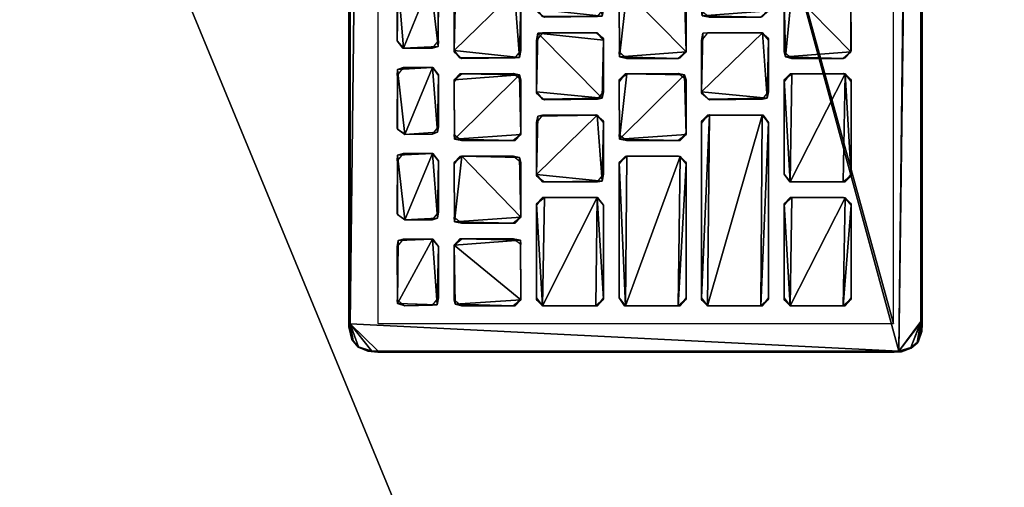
# Model space of a CAD drawing. Header units: inches. Extents: x 491 to 729, y -143 to 65.
# Tile 212 of 256: x 511.05 to 519.48, y -16.16 to -12.16. Entities that reach past the tile are written whole.
import ezdxf

# ---------------------------------------------------------------- set-up
doc = ezdxf.new("R2010")
doc.units = ezdxf.units.IN
doc.header["$MEASUREMENT"] = 0
doc.layers.add('A-FURN', color=7, linetype='Continuous')
doc.layers.add('CET Default', color=7, linetype='Continuous')
for name, color, linetype, true_color in [('CET color Grey19', 7, 'Continuous', 0x303030), ('CET color Grey2', 7, 'Continuous', 0x060606), ('CET color Grey25', 7, 'Continuous', 0x404040), ('CET color tan', 7, 'Continuous', 0xd4b38d)]:
    doc.layers.add(name, color=color, linetype=linetype, true_color=true_color)

# ---------------------------------------------------------------- blocks, each defined once
blk = doc.blocks.new('*C28')
at = {"layer": 'CET color tan', "linetype": 'Continuous'}
mesh = blk.add_polyface(dxfattribs=at)
corners = [(-35, -14.3819, 28.5), (35, -14.3819, 28.5), (35, 14.5, 28.5), (-35, 14.5, 28.5)]
mesh.append_faces([[corners[k] for k in face] for face in [(0, 2, 3, 0)]], dxfattribs={"vtx0": -1, "vtx3": -1})
mesh.append_faces([[corners[k] for k in face] for face in [(0, 1, 2, 0)]], dxfattribs={"vtx2": -1})
mesh = blk.add_polyface(dxfattribs=at)
corners = [(-35, -14.3819, 27.563), (35, 14.5, 27.563), (35, -14.3819, 27.563), (-35, 14.5, 27.563)]
mesh.append_faces([[corners[k] for k in face] for face in [(0, 1, 2, 0)]], dxfattribs={"vtx0": -1, "vtx3": -1})
mesh.append_faces([[corners[k] for k in face] for face in [(0, 3, 1, 0)]], dxfattribs={"vtx2": -1})
blk = doc.blocks.new('*C27')
at = {"layer": 'A-FURN', "linetype": 'Continuous', "rotation": 89.99999999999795}
blk.add_blockref('*C28', (508.6902, -2.6428), dxfattribs=at)
blk = doc.blocks.new('*C48')
at = {"layer": 'CET color Grey19', "linetype": 'Continuous'}
mesh = blk.add_polyface(dxfattribs=at)
corners = [(-8.0358, -2.2079, 0.1865), (8.0343, -2.2079, 0.1865), (8.0343, 2.2087, 0.1865), (-8.0358, 2.2087, 0.1865)]
mesh.append_faces([[corners[k] for k in face] for face in [(0, 2, 3, 0)]], dxfattribs={"vtx0": -1, "vtx3": -1})
mesh.append_faces([[corners[k] for k in face] for face in [(0, 1, 2, 0)]], dxfattribs={"vtx2": -1})
at = {"layer": 'CET color Grey2', "linetype": 'Continuous'}
mesh = blk.add_polyface(dxfattribs=at)
corners = [(-7.8833, 0.3417, 0.2452), (-7.8833, 0.3259, 0.1586), (-7.8282, 0.2748, 0.2452), (-6.9557, 0.3299, 0.2452), (-7.8833, 0.7969, 0.2452), (-7.8833, 0.7811, 0.1586), (-6.9557, 0.7811, 0.2452), (-7.8322, 0.848, 0.1586), (-7.0108, 0.848, 0.2452), (-7.8164, 0.848, 0.2452), (-7.0226, 0.848, 0.1586), (-7.8322, 0.9819, 0.2452), (-7.8833, 1.0481, 0.2452), (-7.8833, 1.0323, 0.1586), (-7.8164, 0.9819, 0.1586), (-7.3213, 0.9858, 0.2452), (-7.3641, 1.5544, 0.2452), (-7.8715, 1.5466, 0.2452), (-7.3602, 0.9819, 0.1586), (-7.3095, 1.0481, 0.1586), (-7.3095, 1.4883, 0.2452), (-7.1245, 0.9819, 0.2452), (-7.1757, 1.0481, 0.2452), (-7.1757, 1.0323, 0.1586), (-7.1087, 0.9819, 0.1586), (-6.6018, 1.4883, 0.2452), (-7.1638, 1.5505, 0.2452), (-6.6569, 0.9819, 0.1586), (-6.9557, 0.7969, 0.1586), (-7.8833, 1.4883, 0.1586), (-7.3095, 1.504, 0.1586), (-7.1757, 1.4883, 0.1586), (-7.8322, 1.5544, 0.1586), (-7.376, 1.5544, 0.1586), (-7.1245, 1.5544, 0.1586), (-7.8794, 1.7395, 0.1586), (-7.8164, 1.6883, 0.1586), (-7.8755, 1.7001, 0.2452), (-7.8833, 1.9749, 0.1586), (-7.8637, 2.0379, 0.2452), (-7.376, 1.6883, 0.2452), (-7.3134, 1.7395, 0.2452), (-7.376, 1.6883, 0.1586), (-7.3134, 1.7355, 0.1586), (-7.3253, 2.034, 0.2452), (-7.3134, 1.9907, 0.1586), (-6.6687, 1.5544, 0.1586), (-7.1481, 1.7395, 0.1586), (-7.1323, 1.6962, 0.2452), (-7.1481, 1.9749, 0.2452), (-7.1481, 1.9749, 0.1586), (-7.0812, 1.6883, 0.1586), (-6.5782, 1.7395, 0.2452), (-7.8322, 2.0419, 0.1586), (-7.376, 2.0419, 0.1586), (-6.5939, 2.0379, 0.2452), (-7.1008, 2.0379, 0.2452), (-7.0969, 2.0419, 0.1586)]
mesh.append_faces([[corners[k] for k in face] for face in [(0, 1, 2, 0), (5, 4, 7, 5), (4, 9, 7, 4), (11, 12, 13, 11), (11, 13, 14, 11), (11, 14, 15, 11), (14, 18, 15, 14), (18, 19, 15, 18), (15, 19, 20, 15), (21, 22, 23, 21), (21, 23, 24, 21), (21, 24, 27, 21), (10, 8, 28, 10), (12, 29, 13, 12), (12, 17, 29, 12), (19, 30, 20, 19), (22, 31, 23, 22), (22, 26, 31, 22), (29, 17, 32, 29), (30, 33, 16, 30), (30, 16, 20, 30), (31, 26, 34, 31), (35, 36, 37, 35), (35, 37, 38, 35), (37, 39, 38, 37), (37, 36, 40, 37), (17, 16, 32, 17), (32, 16, 33, 32), (36, 42, 40, 36), (42, 43, 40, 42), (40, 43, 41, 40), (41, 43, 45, 41), (41, 45, 44, 41), (26, 46, 34, 26), (47, 48, 49, 47), (47, 49, 50, 47), (47, 51, 48, 47), (38, 39, 53, 38), (39, 54, 53, 39), (39, 44, 54, 39), (54, 44, 45, 54), (49, 56, 50, 49), (50, 56, 57, 50)]])
mesh.append_faces([[corners[k] for k in face] for face in [(21, 25, 26, 21)]], dxfattribs={"vtx0": -1, "vtx1": -1, "vtx2": -1, "vtx3": -1})
mesh.append_faces([[corners[k] for k in face] for face in [(0, 3, 4, 0), (37, 41, 39, 37), (48, 52, 49, 48)]], dxfattribs={"vtx0": -1, "vtx1": -1, "vtx3": -1})
mesh.append_faces([[corners[k] for k in face] for face in [(4, 6, 8, 4), (11, 16, 17, 11)]], dxfattribs={"vtx0": -1, "vtx2": -1, "vtx3": -1})
mesh.append_faces([[corners[k] for k in face] for face in [(0, 5, 1, 0), (4, 8, 9, 4), (11, 17, 12, 11), (21, 26, 22, 21), (49, 55, 56, 49)]], dxfattribs={"vtx0": -1, "vtx3": -1})
mesh.append_faces([[corners[k] for k in face] for face in [(7, 9, 10, 7)]], dxfattribs={"vtx1": -1})
mesh.append_faces([[corners[k] for k in face] for face in [(0, 2, 3, 0), (3, 6, 4, 3), (11, 15, 16, 11)]], dxfattribs={"vtx1": -1, "vtx2": -1})
mesh.append_faces([[corners[k] for k in face] for face in [(0, 4, 5, 0), (9, 8, 10, 9), (15, 20, 16, 15), (37, 40, 41, 37), (41, 44, 39, 41)]], dxfattribs={"vtx2": -1})
mesh = blk.add_polyface(dxfattribs=at)
corners = [(-6.9557, 0.3259, 0.1586), (-6.9557, 0.7969, 0.1586), (-6.9557, 0.3299, 0.2452), (-6.9557, 0.7811, 0.2452), (-6.8218, 0.3259, 0.1586), (-6.8179, 0.2866, 0.2452), (-6.8218, 0.7811, 0.1586), (-6.2524, 0.3299, 0.2452), (-6.7593, 0.848, 0.2452), (-6.8218, 0.7969, 0.2452), (-6.2485, 0.3417, 0.1586), (-6.2524, 0.7969, 0.1586), (-6.2603, 0.8362, 0.2452), (-6.1146, 0.3259, 0.1586), (-6.1067, 0.2866, 0.2452), (-6.1146, 0.7969, 0.2452), (-6.1185, 0.7811, 0.1586), (-6.0516, 0.848, 0.2452), (-7.1245, 0.9819, 0.2452), (-6.6136, 0.9937, 0.2452), (-6.6018, 1.4883, 0.2452), (-6.6569, 0.9819, 0.1586), (-7.0108, 0.848, 0.2452), (-6.7711, 0.848, 0.1586), (-6.3149, 0.848, 0.1586), (-6.6018, 1.0481, 0.1586), (-6.4173, 0.9819, 0.2452), (-5.9064, 0.9937, 0.2452), (-6.4566, 1.5505, 0.2452), (-6.4684, 1.0481, 0.2452), (-6.4015, 0.9819, 0.1586), (-5.9497, 0.9819, 0.1586), (-6.4684, 1.0323, 0.1586), (-6.0634, 0.848, 0.1586), (-5.9497, 1.5544, 0.2452), (-6.6058, 1.504, 0.1586), (-6.4684, 1.4883, 0.1586), (-6.6687, 1.5544, 0.1586), (-6.6569, 1.5544, 0.2452), (-7.1638, 1.5505, 0.2452), (-6.4173, 1.5544, 0.1586), (-7.1323, 1.6962, 0.2452), (-7.0812, 1.6883, 0.1586), (-6.6412, 1.6883, 0.2452), (-6.5782, 1.7395, 0.2452), (-6.6451, 1.6883, 0.1586), (-6.5782, 1.7355, 0.1586), (-6.5782, 1.9907, 0.1586), (-6.5939, 2.0379, 0.2452), (-7.1481, 1.9749, 0.2452), (-5.9655, 1.5544, 0.1586), (-6.4133, 1.7395, 0.1586), (-6.3503, 1.6883, 0.1586), (-6.3976, 1.6962, 0.2452), (-6.4173, 1.9749, 0.2452), (-6.4133, 1.9749, 0.1586), (-5.9064, 1.6883, 0.2452), (-5.8434, 1.7395, 0.2452), (-5.9104, 1.6883, 0.1586), (-7.1008, 2.0379, 0.2452), (-7.0969, 2.0419, 0.1586), (-6.6412, 2.0419, 0.1586), (-5.8592, 2.0379, 0.2452), (-6.37, 2.0379, 0.2452), (-6.3661, 2.0419, 0.1586), (-5.9104, 2.0419, 0.1586)]
mesh.append_faces([[corners[k] for k in face] for face in [(4, 5, 6, 4), (5, 9, 6, 5), (7, 10, 11, 7), (7, 11, 12, 7), (13, 14, 15, 13), (13, 15, 16, 13), (18, 21, 19, 18), (22, 3, 1, 22), (6, 9, 23, 6), (9, 8, 23, 9), (23, 8, 24, 23), (8, 12, 24, 8), (21, 25, 19, 21), (19, 25, 20, 19), (26, 30, 31, 26), (26, 31, 27, 26), (26, 29, 32, 26), (26, 32, 30, 26), (24, 12, 11, 24), (16, 15, 33, 16), (15, 17, 33, 15), (25, 35, 20, 25), (29, 36, 32, 29), (29, 28, 36, 29), (35, 37, 38, 35), (35, 38, 20, 35), (36, 28, 40, 36), (39, 38, 37, 39), (41, 42, 43, 41), (42, 45, 43, 42), (45, 46, 43, 45), (43, 46, 44, 43), (46, 47, 44, 46), (44, 47, 48, 44), (28, 50, 40, 28), (28, 34, 50, 28), (51, 52, 53, 51), (51, 53, 54, 51), (51, 54, 55, 51), (53, 52, 56, 53), (52, 58, 56, 52), (61, 48, 47, 61), (54, 63, 55, 54), (55, 63, 64, 55)]])
mesh.append_faces([[corners[k] for k in face] for face in [(5, 7, 8, 5)]], dxfattribs={"vtx0": -1, "vtx1": -1, "vtx2": -1, "vtx3": -1})
mesh.append_faces([[corners[k] for k in face] for face in [(53, 57, 54, 53)]], dxfattribs={"vtx0": -1, "vtx1": -1, "vtx3": -1})
mesh.append_faces([[corners[k] for k in face] for face in [(27, 34, 28, 27)]], dxfattribs={"vtx0": -1, "vtx2": -1, "vtx3": -1})
mesh.append_faces([[corners[k] for k in face] for face in [(2, 1, 3, 2), (5, 8, 9, 5), (14, 17, 15, 14), (26, 28, 29, 26), (60, 48, 61, 60), (54, 62, 63, 54), (64, 62, 65, 64)]], dxfattribs={"vtx0": -1, "vtx3": -1})
mesh.append_faces([[corners[k] for k in face] for face in [(0, 1, 2, 0), (59, 48, 60, 59), (63, 62, 64, 63)]], dxfattribs={"vtx1": -1})
mesh.append_faces([[corners[k] for k in face] for face in [(26, 27, 28, 26), (44, 48, 49, 44)]], dxfattribs={"vtx1": -1, "vtx2": -1})
mesh.append_faces([[corners[k] for k in face] for face in [(7, 12, 8, 7), (18, 19, 20, 18), (20, 38, 39, 20), (41, 43, 44, 41), (53, 56, 57, 53)]], dxfattribs={"vtx2": -1})
mesh = blk.add_polyface(dxfattribs=at)
corners = [(-6.1067, 0.2866, 0.2452), (-5.6077, 0.2748, 0.2452), (-5.5486, 0.8362, 0.2452), (-6.0516, 0.848, 0.2452), (-5.5447, 0.3299, 0.2452), (-5.5447, 0.3417, 0.1586), (-5.5447, 0.7969, 0.1586), (-5.4074, 0.3259, 0.1586), (-5.4034, 0.2866, 0.2452), (-5.4113, 0.7811, 0.1586), (-5.4074, 0.7969, 0.2452), (-4.8375, 0.3299, 0.2452), (-5.3444, 0.848, 0.2452), (-6.0634, 0.848, 0.1586), (-5.6116, 0.848, 0.1586), (-5.9497, 0.9819, 0.1586), (-5.8946, 1.0481, 0.1586), (-5.9064, 0.9937, 0.2452), (-5.8985, 1.4883, 0.2452), (-5.9497, 1.5544, 0.2452), (-5.7568, 0.9937, 0.2452), (-5.2578, 0.9819, 0.2452), (-5.1913, 1.0363, 0.2452), (-5.6982, 1.5544, 0.2452), (-5.7607, 1.504, 0.2452), (-5.7647, 1.4883, 0.1586), (-5.7607, 1.0323, 0.1586), (-5.6982, 0.9819, 0.1586), (-5.242, 0.9819, 0.1586), (-5.3562, 0.848, 0.1586), (-4.9044, 0.848, 0.1586), (-4.8454, 0.8362, 0.2452), (-5.1913, 1.0481, 0.1586), (-5.8985, 1.504, 0.1586), (-5.1913, 1.504, 0.1586), (-5.1992, 1.5426, 0.2452), (-5.9655, 1.5544, 0.1586), (-5.71, 1.5544, 0.1586), (-5.2578, 1.5544, 0.1586), (-5.9104, 1.6883, 0.1586), (-5.8434, 1.7355, 0.1586), (-5.9064, 1.6883, 0.2452), (-5.8434, 1.7395, 0.2452), (-5.8434, 1.9907, 0.1586), (-5.8592, 2.0379, 0.2452), (-6.4173, 1.9749, 0.2452), (-5.6786, 1.7395, 0.1586), (-5.6628, 1.6922, 0.2452), (-5.6786, 1.9867, 0.2452), (-5.6786, 1.9946, 0.1586), (-5.6156, 1.6883, 0.1586), (-5.1559, 1.6922, 0.2452), (-5.1087, 1.7552, 0.2452), (-5.1598, 1.6883, 0.1586), (-5.1087, 1.7552, 0.1586), (-5.1244, 2.034, 0.2452), (-5.1087, 1.9907, 0.1586), (-5.9104, 2.0419, 0.1586), (-5.6156, 2.0419, 0.2452), (-5.6156, 2.0419, 0.1586), (-5.1756, 2.0419, 0.1586)]
mesh.append_faces([[corners[k] for k in face] for face in [(4, 5, 2, 4), (5, 6, 2, 5), (7, 8, 9, 7), (8, 10, 9, 8), (13, 3, 14, 13), (3, 2, 14, 3), (15, 16, 17, 15), (17, 16, 18, 17), (20, 25, 26, 20), (20, 24, 25, 20), (20, 27, 21, 20), (20, 26, 27, 20), (27, 28, 21, 27), (14, 2, 6, 14), (9, 10, 29, 9), (10, 12, 29, 10), (29, 12, 30, 29), (12, 31, 30, 12), (21, 28, 22, 21), (28, 32, 22, 28), (16, 33, 18, 16), (22, 32, 34, 22), (22, 34, 35, 22), (33, 36, 19, 33), (33, 19, 18, 33), (25, 24, 37, 25), (24, 23, 37, 24), (34, 38, 35, 34), (39, 40, 41, 39), (41, 40, 42, 41), (40, 43, 42, 40), (42, 43, 44, 42), (37, 23, 38, 37), (23, 35, 38, 23), (46, 47, 48, 46), (46, 48, 49, 46), (46, 50, 47, 46), (53, 54, 51, 53), (51, 54, 52, 51), (52, 56, 55, 52), (57, 44, 43, 57), (48, 58, 49, 48), (49, 58, 59, 49), (58, 60, 59, 58), (58, 55, 60, 58), (60, 55, 56, 60)]])
mesh.append_faces([[corners[k] for k in face] for face in [(8, 11, 12, 8), (20, 22, 23, 20)]], dxfattribs={"vtx0": -1, "vtx1": -1, "vtx2": -1, "vtx3": -1})
mesh.append_faces([[corners[k] for k in face] for face in [(47, 52, 48, 47)]], dxfattribs={"vtx0": -1, "vtx1": -1, "vtx3": -1})
mesh.append_faces([[corners[k] for k in face] for face in [(0, 2, 3, 0)]], dxfattribs={"vtx0": -1, "vtx2": -1, "vtx3": -1})
mesh.append_faces([[corners[k] for k in face] for face in [(8, 12, 10, 8), (20, 23, 24, 20), (47, 53, 51, 47), (48, 55, 58, 48)]], dxfattribs={"vtx0": -1, "vtx3": -1})
mesh.append_faces([[corners[k] for k in face] for face in [(0, 1, 2, 0), (42, 44, 45, 42), (52, 55, 48, 52)]], dxfattribs={"vtx1": -1, "vtx2": -1})
mesh.append_faces([[corners[k] for k in face] for face in [(1, 4, 2, 1), (17, 18, 19, 17), (20, 21, 22, 20), (22, 35, 23, 22), (47, 51, 52, 47), (47, 50, 53, 47)]], dxfattribs={"vtx2": -1})
mesh = blk.add_polyface(dxfattribs=at)
corners = [(-7.8833, -0.6317, 0.1586), (-7.8833, -0.6159, 0.2452), (-7.8322, -0.5647, 0.1586), (-7.8164, -0.5647, 0.2452), (-6.2485, -0.6317, 0.2452), (-6.3188, -0.5647, 0.1586), (-6.3031, -0.5647, 0.2452), (-6.2524, -0.6159, 0.1586), (-6.1185, -0.6317, 0.1586), (-6.1146, -0.6199, 0.2452), (-6.0634, -0.5647, 0.1586), (-6.0516, -0.5647, 0.2452), (-5.6116, -0.5647, 0.1586), (-7.8833, -0.3647, 0.2452), (-7.8833, 0.0865, 0.2452), (-7.8833, -0.3805, 0.1586), (-7.8282, -0.4316, 0.2452), (-6.6687, -0.4316, 0.2452), (-6.6058, -0.3805, 0.2452), (-7.8833, 0.0944, 0.1586), (-7.8164, -0.4316, 0.1586), (-6.6569, -0.4316, 0.1586), (-6.6018, -0.3647, 0.1586), (-6.6018, 0.0747, 0.2452), (-6.6058, 0.0905, 0.1586), (-6.4684, -0.3647, 0.2452), (-6.4173, -0.4316, 0.2452), (-6.4566, 0.1377, 0.2452), (-6.4684, 0.0747, 0.1586), (-6.4684, -0.3805, 0.1586), (-6.4015, -0.4316, 0.1586), (-5.9497, -0.4316, 0.1586), (-5.9064, -0.4198, 0.2452), (-5.8946, -0.3647, 0.1586), (-5.8985, 0.0747, 0.2452), (-7.8164, 0.1417, 0.2452), (-6.6569, 0.1417, 0.2452), (-7.8164, 0.1417, 0.1586), (-6.6687, 0.1417, 0.1586), (-6.4173, 0.1417, 0.1586), (-5.9497, 0.1417, 0.2452), (-5.9655, 0.1417, 0.1586), (-5.8985, 0.0905, 0.1586), (-7.8833, 0.3259, 0.1586), (-7.8164, 0.2748, 0.1586), (-7.8282, 0.2748, 0.2452), (-7.0226, 0.2748, 0.2452), (-6.9557, 0.3299, 0.2452), (-7.0226, 0.2748, 0.1586), (-6.9557, 0.3259, 0.1586), (-6.8218, 0.3259, 0.1586), (-6.7554, 0.2748, 0.1586), (-6.8179, 0.2866, 0.2452), (-6.3149, 0.2748, 0.2452), (-6.2524, 0.3299, 0.2452), (-6.3031, 0.2748, 0.1586), (-6.2485, 0.3417, 0.1586), (-6.1146, 0.3259, 0.1586), (-6.0516, 0.2748, 0.1586), (-6.1067, 0.2866, 0.2452), (-5.6077, 0.2748, 0.2452)]
mesh.append_faces([[corners[k] for k in face] for face in [(0, 1, 2, 0), (1, 3, 2, 1), (5, 6, 7, 5), (6, 4, 7, 6), (8, 9, 10, 8), (9, 11, 10, 9), (10, 11, 12, 10), (13, 15, 16, 13), (15, 20, 16, 15), (17, 21, 18, 17), (21, 22, 18, 21), (18, 22, 23, 18), (22, 24, 23, 22), (25, 28, 29, 25), (25, 27, 28, 25), (25, 29, 26, 25), (29, 30, 26, 29), (26, 30, 31, 26), (26, 31, 32, 26), (31, 33, 32, 31), (32, 33, 34, 32), (14, 35, 19, 14), (19, 35, 37, 19), (38, 36, 24, 38), (36, 23, 24, 36), (28, 27, 39, 28), (27, 41, 39, 27), (27, 40, 41, 27), (41, 40, 42, 41), (40, 34, 42, 40), (43, 44, 45, 43), (48, 49, 46, 48), (46, 49, 47, 46), (50, 51, 52, 50), (52, 51, 53, 52), (51, 55, 53, 51), (53, 55, 54, 53), (55, 56, 54, 55), (57, 58, 59, 57), (59, 58, 60, 59)]])
mesh.append_faces([[corners[k] for k in face] for face in [(1, 4, 3, 1), (13, 18, 14, 13)]], dxfattribs={"vtx0": -1, "vtx1": -1, "vtx3": -1})
mesh.append_faces([[corners[k] for k in face] for face in [(13, 17, 18, 13), (14, 23, 36, 14)]], dxfattribs={"vtx0": -1, "vtx2": -1, "vtx3": -1})
mesh.append_faces([[corners[k] for k in face] for face in [(3, 4, 6, 3), (15, 14, 19, 15), (14, 36, 35, 14), (35, 38, 37, 35), (27, 34, 40, 27)]], dxfattribs={"vtx0": -1, "vtx3": -1})
mesh.append_faces([[corners[k] for k in face] for face in [(2, 3, 5, 2), (13, 14, 15, 13), (16, 20, 17, 16), (25, 26, 27, 25), (45, 44, 46, 45)]], dxfattribs={"vtx1": -1})
mesh.append_faces([[corners[k] for k in face] for face in [(18, 23, 14, 18), (26, 32, 27, 26), (32, 34, 27, 32)]], dxfattribs={"vtx1": -1, "vtx2": -1})
mesh.append_faces([[corners[k] for k in face] for face in [(3, 6, 5, 3), (13, 16, 17, 13), (20, 21, 17, 20), (35, 36, 38, 35), (45, 46, 47, 45), (44, 48, 46, 44), (52, 53, 54, 52)]], dxfattribs={"vtx2": -1})
mesh = blk.add_polyface(dxfattribs=at)
corners = [(-5.3995, -0.5687, 0.2452), (-4.9044, -0.5647, 0.1586), (-5.3562, -0.5647, 0.1586), (-4.8887, -0.5647, 0.2452), (-4.6529, -0.5647, 0.1586), (-4.6372, -0.5647, 0.2452), (-4.1967, -0.5647, 0.1586), (-4.1421, -0.5765, 0.2452), (-5.8946, -0.3647, 0.1586), (-5.8985, 0.0905, 0.1586), (-5.8985, 0.0747, 0.2452), (-5.7647, -0.3647, 0.2452), (-5.7647, 0.0747, 0.1586), (-5.7607, -0.3805, 0.1586), (-5.7529, 0.1377, 0.2452), (-5.71, -0.4316, 0.2452), (-5.6982, -0.4316, 0.1586), (-5.242, -0.4316, 0.1586), (-5.1992, -0.4198, 0.2452), (-5.1913, 0.0747, 0.2452), (-5.1913, -0.3647, 0.1586), (-5.1913, 0.0905, 0.1586), (-5.0575, -0.3647, 0.2452), (-5.0024, -0.4316, 0.2452), (-5.0457, 0.1298, 0.2452), (-5.0575, -0.3805, 0.1586), (-5.0575, 0.0747, 0.1586), (-4.9905, -0.4316, 0.1586), (-4.4954, -0.4277, 0.2452), (-4.5348, -0.4316, 0.1586), (-4.4836, -0.3647, 0.1586), (-4.5348, 0.1417, 0.2452), (-4.4836, 0.0747, 0.2452), (-4.4836, 0.0905, 0.1586), (-4.3503, -0.3647, 0.2452), (-4.3503, 0.0747, 0.1586), (-4.3503, -0.3805, 0.1586), (-4.3384, 0.1298, 0.2452), (-4.2991, -0.4316, 0.2452), (-4.2833, -0.4316, 0.1586), (-3.7882, -0.4238, 0.2452), (-3.7764, 0.0747, 0.2452), (-5.71, 0.1417, 0.1586), (-5.2578, 0.1417, 0.1586), (-5.242, 0.1417, 0.2452), (-5.0063, 0.1417, 0.1586), (-4.5506, 0.1417, 0.1586), (-4.2991, 0.1417, 0.1586), (-3.8315, 0.1417, 0.2452), (-6.0516, 0.2748, 0.1586), (-5.5959, 0.2748, 0.1586), (-5.6077, 0.2748, 0.2452), (-5.5447, 0.3299, 0.2452), (-5.5447, 0.3417, 0.1586), (-5.4074, 0.3259, 0.1586), (-5.3444, 0.2748, 0.1586), (-5.4034, 0.2866, 0.2452), (-4.9044, 0.2748, 0.2452), (-4.8375, 0.3299, 0.2452), (-4.8887, 0.2748, 0.1586), (-4.8375, 0.3417, 0.1586), (-4.7036, 0.3259, 0.1586), (-4.6372, 0.2748, 0.1586), (-4.6918, 0.2866, 0.2452), (-4.1967, 0.2748, 0.2452), (-4.1303, 0.3259, 0.2452), (-4.181, 0.2748, 0.1586)]
mesh.append_faces([[corners[k] for k in face] for face in [(0, 1, 2, 0), (0, 3, 1, 0), (4, 5, 6, 4), (5, 7, 6, 5), (8, 9, 10, 8), (11, 12, 13, 11), (11, 14, 12, 11), (11, 13, 15, 11), (13, 16, 15, 13), (15, 16, 17, 15), (15, 17, 18, 15), (17, 20, 18, 17), (18, 20, 19, 18), (20, 21, 19, 20), (22, 25, 23, 22), (22, 26, 25, 22), (22, 24, 26, 22), (25, 27, 23, 25), (23, 27, 28, 23), (27, 29, 28, 27), (29, 30, 28, 29), (28, 30, 32, 28), (30, 33, 32, 30), (34, 35, 36, 34), (34, 37, 35, 34), (34, 36, 38, 34), (36, 39, 38, 36), (38, 39, 40, 38), (12, 14, 42, 12), (14, 43, 42, 14), (14, 44, 43, 14), (43, 44, 21, 43), (44, 19, 21, 44), (26, 24, 45, 26), (24, 31, 45, 24), (45, 31, 46, 45), (46, 31, 33, 46), (31, 32, 33, 31), (35, 37, 47, 35), (37, 48, 47, 37), (49, 50, 51, 49), (51, 50, 52, 51), (50, 53, 52, 50), (54, 55, 56, 54), (56, 55, 57, 56), (55, 59, 57, 55), (57, 59, 58, 57), (59, 60, 58, 59), (61, 62, 63, 61), (63, 62, 64, 63), (62, 66, 64, 62), (64, 66, 65, 64)]])
mesh.append_faces([[corners[k] for k in face] for face in [(15, 19, 14, 15), (38, 41, 37, 38)]], dxfattribs={"vtx0": -1, "vtx1": -1, "vtx2": -1, "vtx3": -1})
mesh.append_faces([[corners[k] for k in face] for face in [(28, 31, 24, 28)]], dxfattribs={"vtx0": -1, "vtx2": -1, "vtx3": -1})
mesh.append_faces([[corners[k] for k in face] for face in [(14, 19, 44, 14)]], dxfattribs={"vtx0": -1, "vtx3": -1})
mesh.append_faces([[corners[k] for k in face] for face in [(11, 15, 14, 11), (22, 23, 24, 22), (34, 38, 37, 34)]], dxfattribs={"vtx1": -1})
mesh.append_faces([[corners[k] for k in face] for face in [(23, 28, 24, 23)]], dxfattribs={"vtx1": -1, "vtx2": -1})
mesh.append_faces([[corners[k] for k in face] for face in [(15, 18, 19, 15), (28, 32, 31, 28), (56, 57, 58, 56), (63, 64, 65, 63)]], dxfattribs={"vtx2": -1})
mesh = blk.add_polyface(dxfattribs=at)
corners = [(-7.8833, -1.7782, 0.2452), (-7.8833, -1.794, 0.1586), (-7.8282, -1.8452, 0.2452), (-7.8833, -1.3231, 0.2452), (-7.0226, -1.8452, 0.2452), (-6.9596, -1.794, 0.2452), (-7.8833, -1.3381, 0.1586), (-7.8164, -1.8452, 0.1586), (-7.0108, -1.8452, 0.1586), (-6.9557, -1.7782, 0.1586), (-6.9557, -1.3381, 0.2452), (-6.9557, -1.3231, 0.1586), (-6.8218, -1.7782, 0.2452), (-6.8218, -1.3231, 0.2452), (-6.8218, -1.794, 0.1586), (-6.7711, -1.8452, 0.2452), (-5.8985, -1.794, 0.2452), (-6.7554, -1.8452, 0.1586), (-6.8218, -1.3191, 0.1586), (-5.9615, -1.8452, 0.2452), (-5.9497, -1.8452, 0.1586), (-5.8946, -1.7782, 0.1586), (-5.8985, -1.3381, 0.2452), (-7.8322, -1.2719, 0.1586), (-7.0108, -1.2719, 0.2452), (-5.9497, -1.2719, 0.2452), (-5.8985, -1.3231, 0.1586), (-7.8833, -1.0711, 0.2452), (-7.8833, -1.0868, 0.1586), (-7.8282, -1.138, 0.2452), (-6.3149, -1.138, 0.2452), (-6.2524, -1.0829, 0.2452), (-7.8833, -0.6159, 0.2452), (-7.8833, -0.6317, 0.1586), (-7.8164, -1.2719, 0.2452), (-7.8164, -1.138, 0.1586), (-7.0226, -1.2719, 0.1586), (-6.3188, -1.138, 0.1586), (-6.7554, -1.2719, 0.2452), (-6.7554, -1.2719, 0.1586), (-5.9655, -1.2719, 0.1586), (-6.2524, -1.0908, 0.1586), (-6.2524, -0.6159, 0.1586), (-6.2485, -0.6317, 0.2452), (-6.1146, -1.0868, 0.1586), (-6.1067, -1.1262, 0.2452), (-6.1146, -0.6199, 0.2452), (-6.1185, -0.6317, 0.1586), (-6.0516, -1.138, 0.1586), (-5.6077, -1.138, 0.2452), (-5.5447, -1.0868, 0.2452), (-6.0516, -0.5647, 0.2452)]
mesh.append_faces([[corners[k] for k in face] for face in [(0, 1, 2, 0), (1, 7, 2, 1), (4, 8, 5, 4), (8, 9, 5, 8), (5, 9, 10, 5), (9, 11, 10, 9), (12, 14, 15, 12), (14, 17, 15, 14), (19, 20, 16, 19), (20, 21, 16, 20), (16, 21, 22, 16), (6, 3, 23, 6), (10, 11, 24, 10), (22, 26, 25, 22), (27, 28, 29, 27), (3, 34, 23, 3), (28, 35, 29, 28), (36, 24, 11, 36), (13, 38, 18, 13), (18, 38, 39, 18), (37, 41, 30, 37), (30, 41, 31, 30), (41, 42, 31, 41), (31, 42, 43, 31), (44, 45, 46, 44), (44, 46, 47, 44), (44, 48, 45, 44), (45, 48, 49, 45), (40, 25, 26, 40)]])
mesh.append_faces([[corners[k] for k in face] for face in [(45, 50, 51, 45)]], dxfattribs={"vtx0": -1, "vtx1": -1, "vtx2": -1, "vtx3": -1})
mesh.append_faces([[corners[k] for k in face] for face in [(0, 5, 3, 0), (12, 16, 13, 12), (27, 31, 32, 27)]], dxfattribs={"vtx0": -1, "vtx1": -1, "vtx3": -1})
mesh.append_faces([[corners[k] for k in face] for face in [(0, 4, 5, 0), (27, 30, 31, 27)]], dxfattribs={"vtx0": -1, "vtx2": -1, "vtx3": -1})
mesh.append_faces([[corners[k] for k in face] for face in [(1, 3, 6, 1), (14, 13, 18, 14), (27, 33, 28, 27), (3, 24, 34, 3), (13, 25, 38, 13), (38, 40, 39, 38), (45, 51, 46, 45)]], dxfattribs={"vtx0": -1, "vtx3": -1})
mesh.append_faces([[corners[k] for k in face] for face in [(0, 3, 1, 0), (2, 7, 4, 2), (12, 13, 14, 12), (15, 17, 19, 15), (23, 34, 36, 23), (29, 35, 30, 29)]], dxfattribs={"vtx1": -1})
mesh.append_faces([[corners[k] for k in face] for face in [(5, 10, 3, 5), (12, 15, 16, 12), (16, 22, 13, 16), (10, 24, 3, 10), (22, 25, 13, 22), (31, 43, 32, 31)]], dxfattribs={"vtx1": -1, "vtx2": -1})
mesh.append_faces([[corners[k] for k in face] for face in [(0, 2, 4, 0), (7, 8, 4, 7), (15, 19, 16, 15), (17, 20, 19, 17), (27, 29, 30, 27), (27, 32, 33, 27), (34, 24, 36, 34), (35, 37, 30, 35), (38, 25, 40, 38)]], dxfattribs={"vtx2": -1})
mesh = blk.add_polyface(dxfattribs=at)
corners = [(-5.8946, -1.7782, 0.1586), (-5.8985, -1.3231, 0.1586), (-5.8985, -1.3381, 0.2452), (-5.7647, -1.7782, 0.2452), (-5.71, -1.8412, 0.2452), (-5.7529, -1.2837, 0.2452), (-5.7607, -1.794, 0.1586), (-5.7647, -1.3381, 0.1586), (-5.6982, -1.8452, 0.1586), (-5.2031, -1.8412, 0.2452), (-5.1913, -1.3381, 0.2452), (-5.242, -1.8452, 0.1586), (-5.1913, -1.7782, 0.1586), (-5.1913, -1.3231, 0.1586), (-5.0575, -1.7782, 0.2452), (-5.0575, -1.3231, 0.2452), (-5.0575, -1.794, 0.1586), (-5.0024, -1.8452, 0.2452), (-4.9905, -1.8452, 0.1586), (-5.0575, -1.3191, 0.1586), (-5.71, -1.2719, 0.1586), (-5.242, -1.2719, 0.2452), (-6.1067, -1.1262, 0.2452), (-5.6077, -1.138, 0.2452), (-5.5447, -1.0868, 0.2452), (-6.0516, -1.138, 0.1586), (-5.5959, -1.138, 0.1586), (-5.2578, -1.2719, 0.1586), (-5.5447, -1.0711, 0.1586), (-5.5486, -0.5765, 0.2452), (-6.0516, -0.5647, 0.2452), (-5.5447, -0.6159, 0.1586), (-5.4113, -1.0711, 0.2452), (-5.3562, -1.138, 0.2452), (-5.3995, -0.5687, 0.2452), (-5.4113, -0.6317, 0.1586), (-5.4074, -1.0868, 0.1586), (-5.3444, -1.138, 0.1586), (-4.8454, -1.1262, 0.2452), (-4.8375, -0.6317, 0.2452), (-4.8887, -1.138, 0.1586), (-4.9905, -1.2719, 0.2452), (-4.9866, -1.2719, 0.1586), (-4.8375, -1.0711, 0.1586), (-4.8375, -0.6159, 0.1586), (-4.7036, -1.0868, 0.1586), (-4.6372, -1.138, 0.1586), (-4.6957, -1.1262, 0.2452), (-4.7036, -0.6317, 0.1586), (-4.7036, -0.6159, 0.2452), (-4.1967, -1.138, 0.2452), (-4.1303, -1.0829, 0.2452), (-4.1421, -0.5765, 0.2452), (-4.181, -1.138, 0.1586), (-5.6116, -0.5647, 0.1586), (-5.3562, -0.5647, 0.1586), (-4.8887, -0.5647, 0.2452), (-4.9044, -0.5647, 0.1586), (-4.6529, -0.5647, 0.1586), (-4.6372, -0.5647, 0.2452), (-4.1967, -0.5647, 0.1586), (-4.1303, -0.6159, 0.1586)]
mesh.append_faces([[corners[k] for k in face] for face in [(0, 1, 2, 0), (3, 6, 4, 3), (3, 7, 6, 3), (3, 5, 7, 3), (6, 8, 4, 6), (11, 12, 9, 11), (9, 12, 10, 9), (12, 13, 10, 12), (14, 16, 17, 14), (16, 18, 17, 16), (7, 5, 20, 7), (10, 13, 21, 10), (25, 26, 23, 25), (5, 21, 20, 5), (20, 21, 27, 20), (23, 26, 24, 23), (26, 28, 24, 26), (24, 28, 29, 24), (28, 31, 29, 28), (32, 35, 36, 32), (32, 34, 35, 32), (32, 36, 33, 32), (36, 37, 33, 36), (33, 37, 40, 33), (33, 40, 38, 33), (27, 21, 13, 27), (15, 41, 19, 15), (19, 41, 42, 19), (40, 43, 38, 40), (38, 43, 39, 38), (43, 44, 39, 43), (45, 46, 47, 45), (45, 47, 48, 45), (47, 49, 48, 47), (47, 46, 50, 47), (46, 53, 50, 46), (50, 53, 51, 50), (30, 29, 54, 30), (54, 29, 31, 54), (35, 34, 55, 35), (57, 56, 44, 57), (56, 39, 44, 56), (48, 49, 58, 48), (49, 59, 58, 49), (60, 52, 61, 60)]])
mesh.append_faces([[corners[k] for k in face] for face in [(4, 10, 5, 4), (33, 39, 34, 33)]], dxfattribs={"vtx0": -1, "vtx1": -1, "vtx2": -1, "vtx3": -1})
mesh.append_faces([[corners[k] for k in face] for face in [(47, 52, 49, 47)]], dxfattribs={"vtx0": -1, "vtx1": -1, "vtx3": -1})
mesh.append_faces([[corners[k] for k in face] for face in [(47, 51, 52, 47)]], dxfattribs={"vtx0": -1, "vtx2": -1, "vtx3": -1})
mesh.append_faces([[corners[k] for k in face] for face in [(16, 15, 19, 16), (34, 39, 56, 34), (49, 52, 59, 49)]], dxfattribs={"vtx0": -1, "vtx3": -1})
mesh.append_faces([[corners[k] for k in face] for face in [(3, 4, 5, 3), (4, 8, 9, 4), (14, 15, 16, 14), (32, 33, 34, 32)]], dxfattribs={"vtx1": -1})
mesh.append_faces([[corners[k] for k in face] for face in [(4, 9, 10, 4), (8, 11, 9, 8), (10, 21, 5, 10), (22, 23, 24, 22), (24, 29, 30, 24), (33, 38, 39, 33), (47, 50, 51, 47)]], dxfattribs={"vtx2": -1})
at = {"layer": 'CET color Grey25', "linetype": 'Continuous'}
mesh = blk.add_polyface(dxfattribs=at)
corners = [(-8.0655, 2.4471, 0.1772), (8.0758, 2.4471, 0.1772), (8.0758, 2.451, 0.1614), (-8.0655, 2.4471, 0.0039), (8.0247, 2.4432), (-8.0379, 2.4432), (8.0758, 2.4471, 0.0039), (8.0758, 2.451, 0.0197), (8.2727, 2.2542), (-8.0379, 2.4432, 0.1811), (8.2727, 2.2542, 0.1811), (8.0247, 2.4432, 0.1811), (8.1979, 2.4077), (8.2451, 2.3565), (8.1979, 2.4077, 0.1811), (8.2451, 2.3565, 0.1811), (8.0404, 2.455, 0.0906), (8.1034, 2.451, 0.0906), (8.1979, 2.4117, 0.0197), (8.2058, 2.4117, 0.1614), (8.1861, 2.4235, 0.0906), (8.2491, 2.3605, 0.0197), (8.2451, 2.3565, 0.1614), (8.2727, 2.2542, 0.1772), (8.2766, 2.2463, 0.1614), (8.2766, 2.2463, 0.0197), (8.2766, 2.2778, 0.0906), (8.2806, 2.2148, 0.0906), (-8.282, -2.2139, 0.0906), (-8.278, -2.2494, 0.0197), (-8.278, -2.2769, 0.0906), (-8.278, -2.2494, 0.1614), (-8.278, 2.2069, 0.1614), (-8.282, 2.2069, 0.0906), (-8.278, 2.2069, 0.0197), (-8.2741, -2.2533, 0.0039), (-8.2426, -2.3557), (-8.2466, -2.3596, 0.0197), (-8.2741, 2.2581, 0.0039), (-8.2466, -2.3596, 0.1614), (-8.2741, -2.2533, 0.1772), (-8.2741, 2.2581, 0.1811), (-8.2426, -2.3557, 0.1811), (-8.2702, 2.2069), (-8.2741, -2.2533, 0.1811), (-8.2702, 2.2069, 0.1811), (-8.0182, -2.4423), (5.7605, -2.4383), (-8.0261, -2.4423, 0.1811), (8.0286, -2.4423, 0.1811), (-8.1993, -2.4108), (-8.2032, -2.4108, 0.1614), (-8.1993, -2.4147, 0.0197), (-8.1993, -2.4108, 0.1811), (-8.1875, -2.4226, 0.0906), (-8.1048, -2.4502, 0.0906), (-8.0773, -2.4502, 0.1614), (-8.0773, -2.4502, 0.0197), (-8.0773, -2.4462, 0.0039), (-8.0773, -2.4462, 0.1772), (-8.0576, -2.4423), (-8.0418, -2.4541, 0.0906), (8.068, -2.4541, 0.0906), (8.064, -2.4462, 0.1772), (8.064, -2.4502, 0.1614), (8.064, -2.4462, 0.0039), (8.064, -2.4502, 0.0197), (8.0365, -2.4423), (8.2727, -2.273), (8.1821, -2.4187, 0.1811), (8.2333, -2.3714, 0.1811), (8.2727, -2.273, 0.1811), (8.1821, -2.4187, 0.0039), (8.2333, -2.3714), (8.1861, -2.4226, 0.1614), (8.19, -2.4226, 0.0197), (8.1703, -2.4305, 0.0906), (8.2373, -2.3714, 0.1614), (8.2373, -2.3714, 0.0197), (8.2412, -2.3754, 0.0906), (8.2766, -2.2691, 0.1614), (8.2766, -2.2691, 0.0197), (8.2806, -2.273, 0.0906), (8.2727, -2.2336, 0.1772), (8.2727, -2.2336, 0.0039), (-8.2702, 2.2935, 0.1614), (-8.2741, 2.2935, 0.0906), (-8.2702, 2.2935, 0.0197), (-8.2387, 2.3723, 0.1614), (-8.2387, 2.3762, 0.0197), (-8.2347, 2.3723, 0.1811), (-8.2347, 2.3723), (-8.1875, 2.4195, 0.1614), (-8.1836, 2.4235, 0.0197), (-8.1836, 2.4195, 0.0039), (-8.1836, 2.4195, 0.1811), (-8.0655, 2.451, 0.1614), (-8.1718, 2.4313, 0.0906), (-8.0655, 2.455, 0.0906), (-8.0655, 2.451, 0.0197)]
mesh.append_faces([[corners[k] for k in face] for face in [(4, 6, 12, 4), (11, 14, 1, 11), (16, 2, 17, 16), (16, 17, 7, 16), (6, 7, 12, 6), (1, 14, 2, 1), (7, 17, 18, 7), (7, 18, 12, 7), (2, 14, 19, 2), (2, 19, 17, 2), (17, 20, 18, 17), (17, 19, 20, 17), (20, 19, 18, 20), (18, 19, 21, 18), (19, 22, 21, 19), (15, 10, 23, 15), (15, 23, 24, 15), (15, 24, 22, 15), (13, 21, 25, 13), (13, 25, 8, 13), (22, 26, 21, 22), (22, 24, 26, 22), (21, 26, 25, 21), (26, 24, 27, 26), (26, 27, 25, 26), (28, 29, 30, 28), (28, 30, 31, 28), (29, 35, 36, 29), (29, 37, 30, 29), (29, 36, 37, 29), (31, 30, 39, 31), (31, 40, 41, 31), (31, 39, 42, 31), (31, 42, 40, 31), (31, 41, 32, 31), (30, 37, 39, 30), (35, 38, 43, 35), (40, 44, 45, 40), (40, 42, 44, 40), (40, 45, 41, 40), (35, 46, 36, 35), (35, 47, 46, 35), (35, 43, 5, 35), (35, 5, 8, 35), (35, 8, 47, 35), (37, 51, 39, 37), (37, 52, 51, 37), (36, 46, 50, 36), (51, 52, 54, 51), (51, 54, 55, 51), (51, 55, 56, 51), (51, 56, 53, 51), (52, 50, 57, 52), (52, 55, 54, 52), (52, 57, 55, 52), (50, 58, 57, 50), (53, 59, 48, 53), (53, 56, 59, 53), (55, 57, 61, 55), (55, 61, 56, 55), (49, 63, 69, 49), (67, 72, 65, 67), (67, 73, 72, 67), (65, 72, 66, 65), (63, 64, 69, 63), (64, 62, 74, 64), (64, 74, 69, 64), (66, 72, 75, 66), (66, 75, 62, 66), (62, 76, 74, 62), (62, 75, 76, 62), (76, 75, 74, 76), (74, 75, 79, 74), (74, 79, 77, 74), (75, 78, 79, 75), (70, 77, 80, 70), (70, 80, 71, 70), (73, 68, 81, 73), (73, 81, 78, 73), (71, 80, 83, 71), (68, 84, 81, 68), (68, 8, 84, 68), (84, 8, 81, 84), (81, 8, 25, 81), (34, 87, 38, 34), (32, 41, 85, 32), (86, 85, 88, 86), (86, 89, 87, 86), (86, 88, 89, 86), (41, 90, 85, 41), (38, 91, 5, 38), (38, 5, 43, 38), (38, 87, 91, 38), (85, 90, 88, 85), (87, 89, 91, 87), (89, 88, 92, 89), (89, 92, 93, 89), (91, 94, 5, 91), (92, 95, 96, 92), (92, 97, 93, 92), (92, 98, 97, 92), (92, 96, 98, 92), (95, 9, 0, 95), (94, 93, 99, 94), (94, 99, 3, 94), (94, 3, 5, 94), (95, 0, 96, 95), (93, 97, 98, 93), (93, 98, 99, 93)]])
mesh.append_faces([[corners[k] for k in face] for face in [(44, 49, 10, 44), (44, 10, 9, 44), (47, 68, 67, 47)]], dxfattribs={"vtx0": -1, "vtx1": -1, "vtx2": -1, "vtx3": -1})
mesh.append_faces([[corners[k] for k in face] for face in [(9, 10, 11, 9), (44, 9, 45, 44), (41, 9, 90, 41)]], dxfattribs={"vtx0": -1, "vtx1": -1, "vtx3": -1})
mesh.append_faces([[corners[k] for k in face] for face in [(4, 13, 8, 4), (11, 10, 15, 11), (44, 48, 49, 44), (49, 70, 71, 49), (49, 71, 10, 49)]], dxfattribs={"vtx0": -1, "vtx2": -1, "vtx3": -1})
mesh.append_faces([[corners[k] for k in face] for face in [(3, 4, 5, 3), (3, 7, 6, 3), (11, 15, 14, 11), (12, 21, 13, 12), (14, 22, 19, 14), (28, 34, 29, 28), (28, 32, 33, 28), (29, 38, 35, 29), (37, 50, 52, 37), (39, 53, 42, 39), (50, 60, 58, 50), (56, 63, 59, 56), (56, 62, 64, 56), (57, 65, 66, 57), (57, 62, 61, 57), (48, 63, 49, 48), (67, 68, 73, 67), (69, 77, 70, 69), (72, 78, 75, 72), (78, 82, 79, 78), (77, 82, 80, 77), (82, 25, 27, 82), (33, 85, 86, 33), (33, 87, 34, 33), (89, 94, 91, 89), (88, 95, 92, 88), (90, 9, 95, 90), (98, 7, 99, 98), (98, 2, 16, 98), (0, 11, 1, 0)]], dxfattribs={"vtx0": -1, "vtx3": -1})
mesh.append_faces([[corners[k] for k in face] for face in [(5, 4, 8, 5), (59, 63, 48, 59), (58, 60, 65, 58), (46, 47, 67, 46), (71, 83, 10, 71), (83, 80, 23, 83), (80, 82, 24, 80), (81, 25, 82, 81), (99, 7, 3, 99), (96, 0, 2, 96)]], dxfattribs={"vtx1": -1})
mesh.append_faces([[corners[k] for k in face] for face in [(44, 42, 48, 44), (41, 45, 9, 41)]], dxfattribs={"vtx1": -1, "vtx2": -1})
mesh.append_faces([[corners[k] for k in face] for face in [(0, 1, 2, 0), (3, 6, 4, 3), (4, 12, 13, 4), (12, 18, 21, 12), (14, 15, 22, 14), (28, 31, 32, 28), (28, 33, 34, 28), (29, 34, 38, 29), (37, 36, 50, 37), (39, 51, 53, 39), (42, 53, 48, 42), (50, 46, 60, 50), (56, 61, 62, 56), (56, 64, 63, 56), (57, 58, 65, 57), (57, 66, 62, 57), (60, 67, 65, 60), (47, 8, 68, 47), (49, 69, 70, 49), (69, 74, 77, 69), (72, 73, 78, 72), (78, 81, 82, 78), (77, 79, 82, 77), (83, 23, 10, 83), (80, 24, 23, 80), (82, 27, 24, 82), (33, 32, 85, 33), (33, 86, 87, 33), (89, 93, 94, 89), (88, 90, 95, 88), (98, 96, 2, 98), (98, 16, 7, 98), (0, 9, 11, 0)]], dxfattribs={"vtx2": -1})
blk = doc.blocks.new('*C45')
at = {"layer": 'CET Default', "linetype": 'Continuous', "rotation": 89.99999999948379}
blk.add_blockref('*C48', (516.325, -6.7236, 28.5), dxfattribs=at)

msp = doc.modelspace()

# ---------------------------------------------------------------- block references
at = {"layer": 'A-FURN', "linetype": 'Continuous'}
msp.add_blockref('*C27', (0, 0), dxfattribs=at)
at = {"layer": 'CET Default', "linetype": 'Continuous'}
msp.add_blockref('*C45', (0, 0), dxfattribs=at)

doc.saveas('drawing.dxf')
